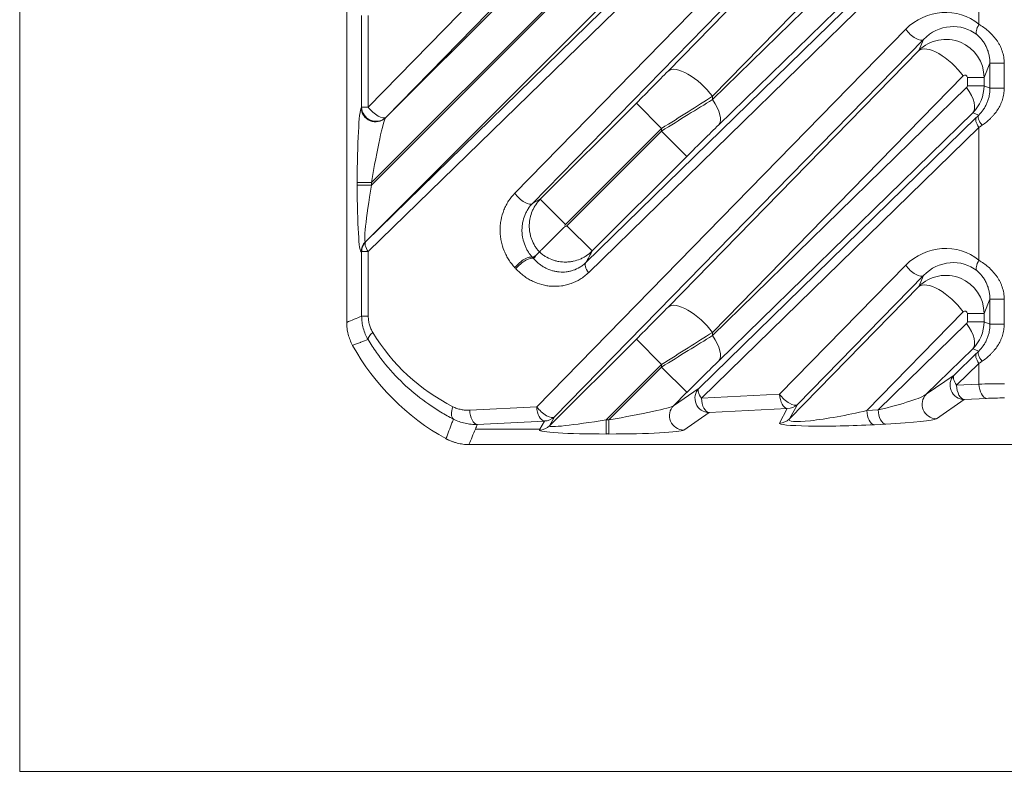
# Model space of a CAD drawing. Header units: millimetres. Extents: x 4 to 836, y 5 to 589.
# Tile 89 of 154: x 607 to 627, y 247 to 263. Entities that reach past the tile are written whole.
import ezdxf

# ---------------------------------------------------------------- set-up
doc = ezdxf.new("R2010")
doc.units = ezdxf.units.MM
doc.layers.add('1', color=7, linetype='Continuous', true_color=0xffffff)

msp = doc.modelspace()

# ---------------------------------------------------------------- linework, layer by layer
at = {"layer": '1', "color": 251, "linetype": 'Continuous', "lineweight": 18}
for q in [(606.683, 361.064), (745.394, 247.358)]:
    msp.add_line((606.683, 247.358), q, dxfattribs=at)
at = {"layer": '1', "color": 143, "linetype": 'Continuous', "lineweight": 18}
for p, q in [((613.539, 256.774), (613.539, 274.241)), ((625.631, 267.658), (617.434, 259.27))]:
    msp.add_line(p, q, dxfattribs=at)
at = {"layer": '1', "color": 143, "linetype": 'Continuous', "lineweight": 13}
for p, q in [((613.991, 261.289), (623.854, 271.382)), ((624.226, 271.17), (614.363, 261.077)), ((613.939, 258.469), (626.133, 270.38)), ((626.185, 270.167), (613.991, 258.257)), ((617.062, 259.482), (625.259, 267.87)), ((620.277, 262.045), (625.534, 267.424)), ((626.464, 266.894), (621.207, 261.515)), ((621.207, 261.446), (626.536, 266.65)), ((614.354, 261.064), (619.611, 266.321)), ((626.666, 266.12), (621.338, 260.916)), ((618.555, 258.029), (626.742, 266.025)), ((620.141, 265.791), (614.059, 259.709)), ((614.059, 259.654), (620.141, 265.736)), ((626.794, 265.812), (618.607, 257.816)), ((626.794, 263.025), (626.794, 265.812)), ((620.671, 265.206), (613.93, 258.465)), ((613.852, 261.289), (613.852, 263.207)), ((613.991, 263.207), (613.991, 261.289)), ((617.523, 255.004), (625.259, 262.92)), ((625.631, 262.708), (617.895, 254.792)), ((625.534, 262.475), (625.631, 262.708)), ((620.277, 257.095), (625.534, 262.475)), ((627.025, 262.211), (626.901, 261.913)), ((627.025, 261.684), (627.025, 262.211)), ((627.323, 262.211), (627.025, 262.211)), ((627.323, 262.211), (627.323, 261.684)), ((626.464, 261.944), (621.207, 256.565)), ((626.551, 261.736), (626.551, 261.913)), ((626.901, 261.913), (626.551, 261.913)), ((626.901, 261.913), (626.901, 261.736)), ((621.207, 256.496), (626.536, 261.7)), ((626.901, 261.736), (626.551, 261.736)), ((626.901, 261.736), (627.025, 261.684)), ((627.323, 261.684), (627.025, 261.684)), ((617.598, 259.359), (619.611, 261.371)), ((620.141, 260.841), (619.611, 261.371)), ((621.207, 261.515), (621.207, 261.446)), ((613.843, 261.276), (613.852, 261.289)), ((613.991, 261.289), (613.852, 261.289)), ((626.666, 261.17), (621.338, 255.966)), ((626.788, 261.12), (626.666, 261.17)), ((614.363, 261.077), (614.354, 261.064)), ((620.925, 255.393), (626.742, 261.075)), ((620.141, 260.841), (618.128, 258.828)), ((618.156, 258.801), (620.141, 260.786)), ((620.141, 260.786), (620.141, 260.841)), ((620.671, 260.256), (620.141, 260.786)), ((626.794, 260.863), (620.977, 255.181)), ((626.794, 258.076), (626.794, 260.863)), ((620.671, 260.256), (618.686, 258.271)), ((614.059, 259.709), (613.76, 259.709)), ((613.76, 259.654), (613.76, 259.709)), ((614.059, 259.709), (614.059, 259.654)), ((614.059, 259.654), (613.76, 259.654)), ((618.128, 258.828), (617.598, 259.359)), ((618.686, 258.271), (618.156, 258.801)), ((613.93, 258.465), (613.939, 258.469)), ((613.852, 258.257), (613.843, 258.253)), ((613.991, 258.257), (613.852, 258.257)), ((613.852, 256.904), (613.852, 258.257)), ((613.991, 258.257), (613.991, 256.904)), ((622.615, 255.265), (625.259, 257.971)), ((625.631, 257.759), (622.987, 255.053)), ((625.534, 257.525), (625.631, 257.759)), ((622.821, 254.749), (625.534, 257.525)), ((627.025, 257.261), (626.901, 256.963)), ((627.025, 256.735), (627.025, 257.261)), ((627.323, 257.261), (627.025, 257.261)), ((627.323, 257.261), (627.323, 256.735)), ((613.991, 256.904), (613.852, 256.904)), ((626.464, 256.995), (624.443, 254.926)), ((626.901, 256.963), (626.551, 256.963)), ((626.551, 256.786), (626.551, 256.963)), ((626.901, 256.963), (626.901, 256.786)), ((624.681, 254.938), (626.536, 256.751)), ((626.901, 256.786), (626.551, 256.786)), ((626.901, 256.786), (627.025, 256.735)), ((627.323, 256.735), (627.025, 256.735)), ((617.792, 254.603), (619.611, 256.422)), ((619.611, 256.422), (620.141, 255.892)), ((621.207, 256.565), (621.207, 256.496)), ((626.666, 256.22), (625.689, 255.265)), ((626.788, 256.17), (626.666, 256.22)), ((626.273, 255.667), (626.742, 256.125)), ((620.141, 255.892), (618.981, 254.732)), ((619.036, 254.732), (620.141, 255.837)), ((620.141, 255.837), (620.141, 255.892)), ((620.671, 255.307), (620.141, 255.837)), ((626.794, 255.913), (626.325, 255.455)), ((626.794, 255.479), (626.794, 255.913)), ((625.689, 255.265), (626.273, 255.667)), ((620.392, 255.027), (620.925, 255.393)), ((626.325, 255.455), (626.794, 255.479)), ((620.671, 255.307), (620.392, 255.027)), ((620.977, 255.181), (622.615, 255.265)), ((626.485, 255.156), (625.901, 254.754)), ((626.954, 255.18), (626.485, 255.156)), ((616.117, 254.932), (617.523, 255.004)), ((622.775, 254.966), (621.137, 254.882)), ((622.609, 254.662), (622.775, 254.966)), ((622.987, 255.053), (622.821, 254.749)), ((624.443, 254.926), (624.681, 254.938)), ((617.895, 254.792), (617.792, 254.603)), ((618.981, 254.732), (619.036, 254.732)), ((618.981, 254.732), (618.981, 254.433)), ((619.036, 254.732), (619.036, 254.433)), ((621.137, 254.882), (620.604, 254.516)), ((617.591, 254.536), (616.237, 254.536)), ((617.683, 254.705), (616.277, 254.633)), ((617.58, 254.516), (617.591, 254.536)), ((617.591, 254.536), (617.683, 254.705)), ((624.841, 254.639), (624.603, 254.627)), ((619.036, 254.433), (618.981, 254.433))]:
    msp.add_line(p, q, dxfattribs=at)
at = {"layer": '1', "color": 143, "linetype": 'Continuous', "lineweight": 18}
msp.add_arc((618.039, 258.711), 5, 208.9415, 241.0585, dxfattribs=at)
at = {"layer": '1', "color": 143, "linetype": 'Continuous', "lineweight": 13}
for centre, major_axis, ratio, start_param, end_param in [((626.049, 262.173), (-0.922, -0.663), 0.956601, 3.380608, 4.89341), ((626.209, 262.173), (-0.674, -0.495), 0.940695, 3.37793, 4.890733), ((626.954, 263.025), (0.193, 0.23), 0.434741, 1.92035, 3.069953), ((625.419, 262.92), (-0.215, 0.21), 0.402972, 1.179669, 3.112987), ((626.1, 261.91), (-0.784, -0.164), 0.997285, 2.936816, 5.291357), ((626.064, 261.944), (0.536, -0.524), 0.402972, 1.179669, 3.112987), ((619.611, 261.418), (-1.25, -1.251), 0.01851, 1.552276, 2.114456), ((620.808, 261.515), (-0.536, 0.524), 0.402972, 4.321261, 6.254579), ((626.5, 261.91), (-0.0419, -0.0301), 0.956601, 2.538868, 4.89341), ((626.5, 261.736), (-0.0499, 0.0102), 0.981792, 2.55518, 3.340294), ((626.136, 261.7), (-0.524, 0.537), 0.410893, 3.170309, 4.330756), ((626.1, 261.736), (-0.795, 0.091), 0.999179, 2.470512, 3.255626), ((620.141, 260.888), (-2, -1.25), 0.016642, 1.560391, 2.122572), ((620.141, 260.74), (-2, -1.25), 0.016642, 4.139804, 4.701984), ((620.808, 261.446), (-0.524, 0.537), 0.410893, 3.170309, 4.330756), ((613.845, 259.794), (-0.005, -1.487), 0.057298, 3.225387, 4.770003), ((614.142, 261.276), (0.247, -0.17), 0.98985, 3.748344, 6.09793), ((614.151, 261.289), (0.247, -0.17), 0.98985, 3.748344, 6.09793), ((614.151, 261.289), (-0.215, 0.21), 0.402972, 1.179669, 3.112987), ((614.144, 259.794), (-0.218, -1.276), 0.054067, 3.243982, 4.788599), ((626.954, 260.863), (0.21, -0.215), 0.410893, 3.170309, 4.330756), ((627.115, 261.47), (-0.7, -0.7), 0.01851, 0.990096, 1.065967), ((627, 260.908), (0.21, -0.214), 0.353168, 3.169576, 4.379056), ((620.671, 260.21), (-1.25, -1.251), 0.01851, 4.131688, 4.693869), ((627.327, 261.258), (-1, -0.7), 0.017395, 0.996436, 1.072308), ((613.845, 259.739), (-0.005, -1.487), 0.057298, 4.770003, 6.31462), ((614.144, 259.739), (-0.218, -1.276), 0.054067, 4.788599, 6.333215), ((617.222, 259.482), (-0.215, 0.21), 0.402972, 1.179669, 3.112987), ((614.142, 258.253), (-0.143, 0.263), 0.995743, 0.287947, 1.073975), ((614.151, 258.257), (-0.143, 0.263), 0.995743, 0.287947, 1.073975), ((614.151, 258.257), (-0.21, 0.215), 0.410893, 0.028717, 1.189164), ((626.049, 257.223), (-0.922, -0.663), 0.956601, 3.380608, 4.89341), ((617.226, 257.92), (-0.218, -0.206), 0.396854, 3.236689, 5.11051), ((617.247, 257.898), (-0.222, -0.202), 0.39073, 3.236417, 5.117233), ((618.767, 257.816), (0.21, -0.215), 0.410893, 3.170309, 4.330756), ((626.209, 257.223), (-0.674, -0.495), 0.940695, 3.37793, 4.890733), ((626.954, 258.076), (0.193, 0.23), 0.434741, 1.92035, 3.069953), ((615.781, 256.711), (-1.765, 0.012), 0.998481, 3.886667, 3.903737), ((625.419, 257.971), (-0.215, 0.21), 0.402972, 1.179669, 3.112987), ((626.1, 256.961), (-0.784, -0.164), 0.997285, 2.936816, 5.291357), ((626.064, 256.995), (0.536, -0.524), 0.402972, 1.179669, 3.112987), ((619.611, 256.468), (-1.25, -1.251), 0.01851, 1.552276, 2.114456), ((620.808, 256.565), (0.536, -0.524), 0.402972, 1.179669, 3.112987), ((626.5, 256.961), (-0.0419, -0.0301), 0.956601, 2.538868, 4.89341), ((626.5, 256.786), (-0.0499, 0.0102), 0.981792, 2.555179, 3.340294), ((626.136, 256.751), (-0.524, 0.537), 0.410893, 3.170309, 4.330756), ((626.1, 256.786), (-0.795, 0.091), 0.999179, 2.470512, 3.255626), ((614.246, 256.562), (0.257, 0.155), 0.310007, 2.044382, 3.049792), ((617.649, 258.711), (-4.162, 0), 0.99848, 0.543348, 1.100763), ((620.141, 255.938), (-2, -1.25), 0.016642, 1.560391, 2.122572), ((620.141, 255.79), (-2, -1.25), 0.016642, 4.139804, 4.701984), ((620.808, 256.496), (-0.524, 0.537), 0.410893, 3.170309, 4.330756), ((620.671, 255.26), (-1.25, -1.251), 0.01851, 4.131688, 4.693869), ((626.954, 255.913), (0.21, -0.215), 0.410893, 3.170309, 4.330756), ((627.115, 256.52), (-0.7, -0.7), 0.01851, 0.990096, 1.065967), ((627, 255.958), (0.21, -0.214), 0.353168, 3.169576, 4.379056), ((627.327, 256.308), (-1, -0.7), 0.017395, 0.996435, 1.072306), ((626.485, 255.455), (-0.17, 0.247), 0.98985, 0.185255, 2.534841), ((626.485, 255.455), (-0.21, 0.215), 0.410893, 0.028717, 1.189164), ((621.137, 255.181), (-0.17, 0.247), 0.98985, 0.185255, 2.534841), ((621.137, 255.181), (-0.21, 0.215), 0.410893, 0.028717, 1.189164), ((626.485, 255.455), (-0.015, 0.3), 0.532532, 1.543527, 3.045708), ((627.327, 255.431), (-1, 0), 0.056911, 4.712389, 5.274569), ((626.954, 255.479), (-0.015, 0.3), 0.532532, 1.543527, 3.045708), ((621.137, 255.181), (-0.015, 0.3), 0.532532, 1.543527, 3.045708), ((622.775, 255.265), (-0.015, 0.3), 0.532532, 1.543527, 3.045708), ((622.775, 255.265), (-0.215, 0.21), 0.402972, 1.179669, 3.112987), ((624.359, 255.015), (-1.349, -0.283), 0.104536, 1.789684, 2.950132), ((625.901, 255.053), (-0.17, 0.247), 0.98985, 0.185255, 2.534841), ((627.327, 255.132), (-0.7, 0), 0.081301, 4.712389, 5.274569), ((615.924, 255.006), (0.136, 0.268), 0.489828, 1.814323, 3.041455), ((616.277, 254.932), (-0.015, 0.3), 0.532532, 1.543527, 3.045708), ((617.683, 255.004), (-0.015, 0.3), 0.532532, 1.543527, 3.045708), ((617.683, 255.004), (-0.215, 0.21), 0.402972, 1.179669, 3.112987), ((619.122, 254.817), (-1.276, -0.218), 0.054067, 1.494586, 3.039203), ((620.604, 254.815), (-0.17, 0.247), 0.98985, 0.185255, 2.534841), ((622.775, 255.265), (0.263, -0.143), 0.995743, 5.20921, 5.995239), ((624.841, 254.938), (-0.015, 0.3), 0.532532, 1.543527, 3.045708), ((617.683, 255.004), (0.263, -0.143), 0.995743, 5.20921, 5.995239), ((619.067, 254.817), (-1.276, -0.218), 0.054067, 6.233155, 7.777772), ((622.609, 254.961), (0.263, -0.143), 0.995743, 5.20921, 5.995239), ((624.117, 255.002), (-1.304, -0.275), 0.109108, 6.149954, 8.083272), ((624.603, 254.926), (-0.015, 0.3), 0.532532, 1.543527, 3.045708), ((624.359, 254.716), (-1.549, -0.048), 0.06186, 1.885126, 3.045574), ((617.58, 254.815), (0.263, -0.143), 0.995743, 5.20921, 5.995239), ((624.117, 254.703), (-1.509, -0.045), 0.063255, 6.246273, 8.179591), ((619.067, 254.518), (-1.487, -0.005), 0.057298, 6.251751, 7.796367), ((619.122, 254.518), (-1.487, -0.005), 0.057298, 1.513182, 3.057798)]:
    msp.add_ellipse(centre, major_axis=major_axis, ratio=ratio, start_param=start_param, end_param=end_param, dxfattribs=at)
for points, knots in [([(626.794, 263.025), (626.827, 263.006), (626.86, 262.985), (626.926, 262.938), (626.958, 262.913), (627.022, 262.857), (627.052, 262.828), (627.109, 262.765), (627.136, 262.732), (627.174, 262.679), (627.186, 262.661), (627.208, 262.624), (627.219, 262.605), (627.239, 262.566), (627.248, 262.547), (627.266, 262.507), (627.273, 262.487), (627.294, 262.426), (627.305, 262.384), (627.316, 262.32), (627.319, 262.298), (627.322, 262.255), (627.323, 262.233), (627.323, 262.211)], [0, 0, 0, 0, 0.125, 0.125, 0.25, 0.25, 0.375, 0.375, 0.5, 0.5, 0.5625, 0.5625, 0.625, 0.625, 0.6875, 0.6875, 0.75, 0.75, 0.875, 0.875, 0.9375, 0.9375, 1, 1, 1, 1]), ([(627.025, 262.211), (627.025, 262.24), (627.021, 262.297), (627.012, 262.353), (627, 262.409), (626.993, 262.437), (626.974, 262.492), (626.964, 262.518), (626.94, 262.57), (626.927, 262.595), (626.904, 262.632), (626.897, 262.644), (626.881, 262.667), (626.872, 262.679), (626.855, 262.701), (626.846, 262.712), (626.829, 262.732), (626.802, 262.761), (626.774, 262.787), (626.755, 262.802)], [0, 0, 0, 0, 0.125, 0.25, 0.25, 0.375, 0.375, 0.5, 0.5, 0.625, 0.625, 0.6875, 0.6875, 0.75, 0.75, 0.8125, 0.8125, 0.875, 1, 1, 1, 1]), ([(626.788, 261.12), (626.822, 261.153), (626.855, 261.191), (626.9, 261.255), (626.914, 261.278), (626.939, 261.325), (626.951, 261.348), (626.972, 261.397), (626.981, 261.422), (626.993, 261.461), (626.996, 261.474), (627.003, 261.499), (627.006, 261.512), (627.019, 261.578), (627.025, 261.631), (627.025, 261.684)], [0, 0, 0, 0, 0.25, 0.25, 0.375, 0.375, 0.5, 0.5, 0.625, 0.625, 0.6875, 0.6875, 0.75, 0.75, 1, 1, 1, 1]), ([(627.323, 261.684), (627.323, 261.644), (627.32, 261.604), (627.308, 261.526), (627.299, 261.488), (627.281, 261.431), (627.274, 261.412), (627.26, 261.374), (627.252, 261.356), (627.226, 261.302), (627.206, 261.267), (627.164, 261.201), (627.14, 261.169), (627.102, 261.123), (627.089, 261.108), (627.063, 261.079), (627.049, 261.065), (626.98, 260.997), (626.921, 260.949), (626.86, 260.908)], [0, 0, 0, 0, 0.125, 0.125, 0.25, 0.25, 0.3125, 0.3125, 0.375, 0.375, 0.5, 0.5, 0.625, 0.625, 0.6875, 0.6875, 0.75, 0.75, 1, 1, 1, 1]), ([(617.066, 257.92), (617.043, 257.945), (617.02, 257.971), (616.978, 258.026), (616.937, 258.082), (616.902, 258.143), (616.877, 258.191), (616.869, 258.207), (616.854, 258.239), (616.847, 258.256), (616.813, 258.34), (616.792, 258.409), (616.774, 258.5), (616.77, 258.518), (616.765, 258.555), (616.762, 258.573), (616.757, 258.628), (616.753, 258.702), (616.756, 258.776), (616.761, 258.831), (616.763, 258.85), (616.768, 258.886), (616.771, 258.905), (616.788, 258.995), (616.808, 259.065), (616.842, 259.149), (616.849, 259.165), (616.864, 259.198), (616.872, 259.214), (616.897, 259.262), (616.914, 259.292), (616.972, 259.38), (617.015, 259.433), (617.062, 259.482)], [0, 0, 0, 0, 0.0625, 0.0625, 0.125, 0.1875, 0.1875, 0.21875, 0.21875, 0.25, 0.25, 0.375, 0.375, 0.40625, 0.40625, 0.4375, 0.4375, 0.5, 0.5625, 0.5625, 0.59375, 0.59375, 0.625, 0.625, 0.75, 0.75, 0.78125, 0.78125, 0.8125, 0.8125, 0.875, 0.875, 1, 1, 1, 1]), ([(617.434, 259.27), (617.401, 259.236), (617.37, 259.198), (617.33, 259.135), (617.317, 259.113), (617.299, 259.078), (617.293, 259.066), (617.282, 259.043), (617.277, 259.031), (617.253, 258.97), (617.238, 258.918), (617.225, 258.851), (617.223, 258.838), (617.219, 258.81), (617.215, 258.769), (617.212, 258.701), (617.215, 258.646), (617.22, 258.605), (617.221, 258.591), (617.226, 258.564), (617.228, 258.551), (617.241, 258.485), (617.257, 258.434), (617.282, 258.373), (617.287, 258.361), (617.298, 258.337), (617.315, 258.303), (617.346, 258.248), (617.374, 258.208), (617.404, 258.169), (617.42, 258.151), (617.436, 258.133)], [0, 0, 0, 0, 0.125, 0.125, 0.1875, 0.1875, 0.21875, 0.21875, 0.25, 0.25, 0.375, 0.375, 0.40625, 0.40625, 0.4375, 0.5, 0.5625, 0.5625, 0.59375, 0.59375, 0.625, 0.625, 0.75, 0.75, 0.78125, 0.78125, 0.8125, 0.875, 0.9375, 0.9375, 1, 1, 1, 1]), ([(617.579, 258.251), (617.561, 258.27), (617.545, 258.29), (617.522, 258.321), (617.514, 258.331), (617.5, 258.352), (617.493, 258.363), (617.459, 258.418), (617.436, 258.463), (617.409, 258.534), (617.401, 258.558), (617.391, 258.595), (617.388, 258.608), (617.383, 258.633), (617.38, 258.646), (617.369, 258.708), (617.365, 258.759), (617.367, 258.835), (617.368, 258.861), (617.374, 258.912), (617.378, 258.937), (617.394, 259.011), (617.409, 259.06), (617.439, 259.13), (617.45, 259.153), (617.474, 259.198), (617.488, 259.22), (617.53, 259.283), (617.562, 259.322), (617.598, 259.359)], [0, 0, 0, 0, 0.0625, 0.0625, 0.09375, 0.09375, 0.125, 0.125, 0.25, 0.25, 0.3125, 0.3125, 0.34375, 0.34375, 0.375, 0.375, 0.5, 0.5, 0.5625, 0.5625, 0.625, 0.625, 0.75, 0.75, 0.8125, 0.8125, 0.875, 0.875, 1, 1, 1, 1]), ([(618.128, 258.828), (618.126, 258.826), (618.123, 258.823), (618.119, 258.816), (618.118, 258.813), (618.114, 258.802), (618.113, 258.794), (618.114, 258.787)], [0, 0, 0, 0, 0.25, 0.25, 0.5, 0.5, 1, 1, 1, 1]), ([(618.114, 258.787), (618.122, 258.786), (618.129, 258.786), (618.14, 258.79), (618.144, 258.792), (618.15, 258.796), (618.153, 258.798), (618.156, 258.801)], [0, 0, 0, 0, 0.5, 0.5, 0.75, 0.75, 1, 1, 1, 1]), ([(618.686, 258.271), (618.65, 258.235), (618.61, 258.202), (618.547, 258.16), (618.526, 258.147), (618.481, 258.123), (618.458, 258.112), (618.387, 258.082), (618.339, 258.067), (618.264, 258.051), (618.239, 258.047), (618.188, 258.041), (618.163, 258.039), (618.086, 258.038), (618.036, 258.042), (617.973, 258.053), (617.96, 258.055), (617.935, 258.061), (617.923, 258.064), (617.886, 258.074), (617.862, 258.082), (617.791, 258.109), (617.745, 258.131), (617.69, 258.165), (617.68, 258.172), (617.658, 258.187), (617.627, 258.209), (617.598, 258.234), (617.579, 258.251)], [0, 0, 0, 0, 0.125, 0.125, 0.1875, 0.1875, 0.25, 0.25, 0.375, 0.375, 0.4375, 0.4375, 0.5, 0.5, 0.625, 0.625, 0.65625, 0.65625, 0.6875, 0.6875, 0.75, 0.75, 0.875, 0.875, 0.90625, 0.90625, 0.9375, 1, 1, 1, 1]), ([(617.46, 258.107), (617.497, 258.065), (617.537, 258.029), (617.599, 257.98), (617.621, 257.965), (617.654, 257.945), (617.665, 257.938), (617.687, 257.925), (617.699, 257.919), (617.756, 257.89), (617.803, 257.872), (617.874, 257.851), (617.898, 257.846), (617.947, 257.837), (617.971, 257.833), (618.045, 257.827), (618.094, 257.828), (618.167, 257.836), (618.191, 257.84), (618.227, 257.848), (618.24, 257.851), (618.264, 257.858), (618.276, 257.862), (618.336, 257.882), (618.382, 257.903), (618.449, 257.943), (618.471, 257.958), (618.514, 257.991), (618.535, 258.009), (618.555, 258.029)], [0, 0, 0, 0, 0.125, 0.125, 0.1875, 0.1875, 0.21875, 0.21875, 0.25, 0.25, 0.375, 0.375, 0.4375, 0.4375, 0.5, 0.5, 0.625, 0.625, 0.6875, 0.6875, 0.71875, 0.71875, 0.75, 0.75, 0.875, 0.875, 0.9375, 0.9375, 1, 1, 1, 1]), ([(626.794, 258.076), (626.827, 258.056), (626.86, 258.035), (626.926, 257.988), (626.958, 257.963), (627.022, 257.908), (627.052, 257.878), (627.109, 257.815), (627.136, 257.782), (627.174, 257.729), (627.186, 257.711), (627.208, 257.674), (627.219, 257.655), (627.239, 257.617), (627.248, 257.597), (627.266, 257.557), (627.273, 257.537), (627.294, 257.476), (627.305, 257.434), (627.316, 257.37), (627.319, 257.348), (627.322, 257.305), (627.323, 257.283), (627.323, 257.261)], [0, 0, 0, 0, 0.125, 0.125, 0.25, 0.25, 0.375, 0.375, 0.5, 0.5, 0.5625, 0.5625, 0.625, 0.625, 0.6875, 0.6875, 0.75, 0.75, 0.875, 0.875, 0.9375, 0.9375, 1, 1, 1, 1]), ([(618.607, 257.816), (618.58, 257.79), (618.552, 257.766), (618.495, 257.721), (618.465, 257.7), (618.374, 257.644), (618.311, 257.613), (618.228, 257.584), (618.211, 257.578), (618.178, 257.568), (618.161, 257.563), (618.11, 257.551), (618.076, 257.544), (617.974, 257.53), (617.905, 257.528), (617.802, 257.534), (617.767, 257.538), (617.699, 257.549), (617.665, 257.556), (617.564, 257.583), (617.499, 257.607), (617.418, 257.646), (617.402, 257.654), (617.371, 257.671), (617.324, 257.698), (617.28, 257.728), (617.193, 257.793), (617.138, 257.842), (617.087, 257.898)], [0, 0, 0, 0, 0.0625, 0.0625, 0.125, 0.125, 0.25, 0.25, 0.28125, 0.28125, 0.3125, 0.3125, 0.375, 0.375, 0.5, 0.5, 0.5625, 0.5625, 0.625, 0.625, 0.75, 0.75, 0.78125, 0.78125, 0.8125, 0.875, 0.875, 1, 1, 1, 1]), ([(627.025, 257.261), (627.025, 257.29), (627.021, 257.347), (627.012, 257.404), (627, 257.459), (626.993, 257.487), (626.974, 257.542), (626.964, 257.569), (626.94, 257.62), (626.927, 257.646), (626.904, 257.682), (626.897, 257.694), (626.881, 257.718), (626.872, 257.729), (626.855, 257.751), (626.846, 257.762), (626.829, 257.782), (626.802, 257.812), (626.774, 257.837), (626.755, 257.852)], [0, 0, 0, 0, 0.125, 0.25, 0.25, 0.375, 0.375, 0.5, 0.5, 0.625, 0.625, 0.6875, 0.6875, 0.75, 0.75, 0.8125, 0.8125, 0.875, 1, 1, 1, 1]), ([(613.986, 256.415), (613.965, 256.452), (613.945, 256.489), (613.912, 256.567), (613.898, 256.608), (613.875, 256.691), (613.866, 256.733), (613.855, 256.818), (613.852, 256.861), (613.852, 256.904)], [0, 0, 0, 0, 0.25, 0.25, 0.5, 0.5, 0.75, 0.75, 1, 1, 1, 1]), ([(613.991, 256.904), (613.991, 256.874), (613.993, 256.843), (614.001, 256.783), (614.007, 256.754), (614.024, 256.695), (614.034, 256.667), (614.058, 256.613), (614.071, 256.587), (614.086, 256.562)], [0, 0, 0, 0, 0.25, 0.25, 0.5, 0.5, 0.75, 0.75, 1, 1, 1, 1]), ([(626.788, 256.17), (626.822, 256.203), (626.855, 256.241), (626.9, 256.306), (626.914, 256.328), (626.939, 256.375), (626.951, 256.399), (626.972, 256.447), (626.981, 256.472), (626.993, 256.511), (626.996, 256.524), (627.003, 256.55), (627.006, 256.563), (627.019, 256.628), (627.025, 256.681), (627.025, 256.735)], [0, 0, 0, 0, 0.25, 0.25, 0.375, 0.375, 0.5, 0.5, 0.625, 0.625, 0.6875, 0.6875, 0.75, 0.75, 1, 1, 1, 1]), ([(627.323, 256.735), (627.323, 256.694), (627.32, 256.655), (627.308, 256.576), (627.299, 256.538), (627.281, 256.481), (627.274, 256.462), (627.26, 256.425), (627.252, 256.406), (627.226, 256.352), (627.206, 256.318), (627.164, 256.251), (627.14, 256.219), (627.102, 256.173), (627.089, 256.158), (627.063, 256.129), (627.049, 256.115), (626.98, 256.047), (626.921, 256), (626.86, 255.958)], [0, 0, 0, 0, 0.125, 0.125, 0.25, 0.25, 0.3125, 0.3125, 0.375, 0.375, 0.5, 0.5, 0.625, 0.625, 0.6875, 0.6875, 0.75, 0.75, 1, 1, 1, 1]), ([(613.986, 256.415), (613.936, 256.396), (613.886, 256.377), (613.833, 256.357), (613.831, 256.356), (613.773, 256.334), (613.718, 256.313), (613.663, 256.292)], [0, 0, 0, 0, 0.464812, 0.464812, 0.489325, 0.489325, 1, 1, 1, 1]), ([(615.776, 254.746), (615.687, 254.792), (615.599, 254.841), (615.469, 254.918), (615.426, 254.945), (615.341, 255), (615.299, 255.028), (615.091, 255.173), (614.932, 255.301), (614.631, 255.578), (614.489, 255.728), (614.322, 255.932), (614.29, 255.973), (614.225, 256.058), (614.194, 256.101), (614.101, 256.232), (614.042, 256.322), (613.986, 256.415)], [0, 0, 0, 0, 0.125, 0.125, 0.1875, 0.1875, 0.25, 0.25, 0.5, 0.5, 0.75, 0.75, 0.8125, 0.8125, 0.875, 0.875, 1, 1, 1, 1]), ([(615.764, 255.006), (615.792, 254.992), (615.82, 254.98), (615.878, 254.96), (615.907, 254.952), (615.951, 254.943), (615.966, 254.94), (615.996, 254.936), (616.011, 254.934), (616.057, 254.931), (616.087, 254.931), (616.117, 254.932)], [0, 0, 0, 0, 0.25, 0.25, 0.5, 0.5, 0.625, 0.625, 0.75, 0.75, 1, 1, 1, 1]), ([(615.619, 254.336), (615.64, 254.39), (615.661, 254.445), (615.703, 254.556), (615.724, 254.611), (615.756, 254.693), (615.766, 254.72), (615.776, 254.746)], [0, 0, 0, 0, 0.400895, 0.400895, 0.806151, 0.806151, 1, 1, 1, 1]), ([(616.277, 254.633), (616.234, 254.632), (616.19, 254.633), (616.126, 254.639), (616.104, 254.642), (616.061, 254.648), (616.04, 254.652), (615.977, 254.666), (615.936, 254.678), (615.855, 254.708), (615.815, 254.726), (615.776, 254.746)], [0, 0, 0, 0, 0.25, 0.25, 0.375, 0.375, 0.5, 0.5, 0.75, 0.75, 1, 1, 1, 1])]:
    msp.add_open_spline(points, degree=3, knots=knots, dxfattribs=at)
for points in [[(617.434, 259.27), (617.489, 259.3), (617.544, 259.329), (617.598, 259.359)], [(618.686, 258.271), (618.643, 258.19), (618.599, 258.11), (618.555, 258.029)], [(617.506, 258.179), (617.483, 258.164), (617.459, 258.149), (617.436, 258.133)], [(617.436, 258.133), (617.444, 258.125), (617.452, 258.116), (617.46, 258.107)], [(617.46, 258.107), (617.475, 258.131), (617.491, 258.155), (617.506, 258.179)], [(613.539, 256.774), (613.643, 256.817), (613.747, 256.861), (613.852, 256.904)], [(616.237, 254.536), (616.192, 254.428), (616.146, 254.32), (616.101, 254.211)], [(616.277, 254.633), (616.264, 254.601), (616.25, 254.569), (616.237, 254.536)]]:
    msp.add_open_spline(points, degree=3, dxfattribs=at)
at = {"layer": '1', "color": 143, "linetype": 'Continuous', "lineweight": 18}
for points, knots in [([(617.579, 258.251), (617.582, 258.254), (617.588, 258.26), (617.601, 258.274), (617.606, 258.279), (617.618, 258.291), (617.625, 258.298), (617.647, 258.32), (617.664, 258.337), (617.694, 258.367), (617.705, 258.377), (617.722, 258.394), (617.728, 258.4), (617.739, 258.412), (617.745, 258.418), (617.776, 258.449), (617.802, 258.475), (617.837, 258.51), (617.845, 258.517), (617.859, 258.532), (617.867, 258.539), (617.889, 258.562), (617.904, 258.577), (617.95, 258.623), (617.982, 258.655), (618.031, 258.704), (618.048, 258.72), (618.072, 258.745), (618.081, 258.753), (618.097, 258.77), (618.106, 258.778), (618.114, 258.787)], [0, 0, 0, 0, 0.125, 0.125, 0.1875, 0.1875, 0.25, 0.25, 0.375, 0.375, 0.4375, 0.4375, 0.46875, 0.46875, 0.5, 0.5, 0.625, 0.625, 0.65625, 0.65625, 0.6875, 0.6875, 0.75, 0.75, 0.875, 0.875, 0.9375, 0.9375, 0.96875, 0.96875, 1, 1, 1, 1]), ([(617.579, 258.251), (617.567, 258.239), (617.555, 258.227), (617.53, 258.203), (617.518, 258.191), (617.506, 258.179)], [0, 0, 0, 0, 0.5, 0.5, 1, 1, 1, 1]), ([(613.539, 256.775), (613.539, 256.732), (613.544, 256.648), (613.56, 256.566), (613.57, 256.525), (613.57, 256.525), (613.571, 256.524)], [0, 0, 0, 0, 0.496848, 0.993696, 0.993696, 1, 1, 1, 1]), ([(613.663, 256.292), (613.643, 256.329), (613.607, 256.404), (613.581, 256.484), (613.565, 256.544), (613.561, 256.565), (613.553, 256.606), (613.549, 256.627), (613.541, 256.69), (613.539, 256.732), (613.539, 256.774)], [0, 0, 0, 0, 0.25, 0.5, 0.5, 0.625, 0.625, 0.75, 0.75, 1, 1, 1, 1]), ([(615.618, 254.336), (615.655, 254.316), (615.731, 254.28), (615.811, 254.254), (615.852, 254.243), (615.852, 254.243), (615.853, 254.243)], [0, 0, 0, 0, 0.496879, 0.993758, 0.993758, 1, 1, 1, 1]), ([(616.101, 254.211), (616.059, 254.211), (615.975, 254.217), (615.894, 254.232), (615.833, 254.248), (615.813, 254.254), (615.773, 254.267), (615.753, 254.274), (615.694, 254.297), (615.656, 254.315), (615.619, 254.336)], [0, 0, 0, 0, 0.25, 0.5, 0.5, 0.625, 0.625, 0.75, 0.75, 1, 1, 1, 1])]:
    msp.add_open_spline(points, degree=3, knots=knots, dxfattribs=at)
msp.add_open_spline([(646.233, 254.211), (616.101, 254.211)], degree=1, dxfattribs=at)

doc.saveas('drawing.dxf')
